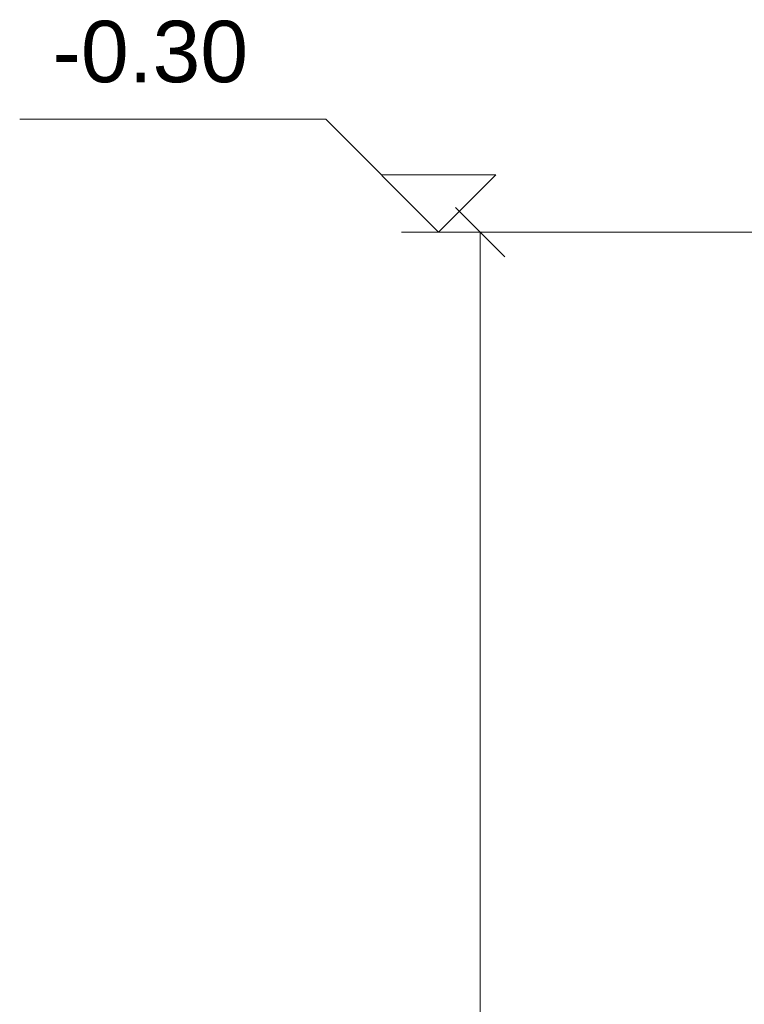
# Model space of a CAD drawing. Header units: centimetres. Extents: x -286 to 6967, y -466 to 803.
# Tile 20 of 73: x 3691 to 3765, y -109 to -8. Entities that reach past the tile are written whole.
import ezdxf

# ---------------------------------------------------------------- set-up
doc = ezdxf.new("R2010")
doc.units = ezdxf.units.CM
for name, color, linetype, lineweight in [('A-ANNO-DIMS', 7, 'Continuous', 9), ('A-ANNO-DIMS-25', 7, 'Continuous', 9), ('G-ANNO-DIMS', 7, 'Continuous', 9)]:
    doc.layers.add(name, color=color, linetype=linetype, lineweight=lineweight)
doc.styles.add('Arial_3', font='arial.ttf', dxfattribs={"height": 6.25})
doc.dimstyles.new('0-Dss_Azul-2_5mm__Det___1', dxfattribs={"dimscale": 30.48, "dimtxt": 6.376621, "dimasz": 0.164042, "dimexe": 0.19685, "dimexo": 0.131234, "dimgap": 0.098425, "dimtad": 1, "dimdec": 0, "dimzin": 0, "dimdsep": 46, "dimtxsty": 'Arial_3', "dimblk1": 'OBLIQUE', "dimblk2": 'OBLIQUE', "dimsah": 1, "dimcen": 0.09, "dimazin": 0, "dimtfac": 1, "dimtdec": 4, "dimtix": 1, "dimtmove": 0, "dimatfit": 3, "dimfxl": 1, "dimtvp": 1, "dimtfill": 1, "dimtolj": 1, "dimtzin": 0, "dimarcsym": 2})

# ---------------------------------------------------------------- blocks, each defined once
blk = doc.blocks.new('DIMBLOCK23-DET_ ESTACAS ESCAVADA _x06_')
at = {"layer": 'A-ANNO-DIMS-25', "color": 5, "lineweight": 35, "true_color": 0x0000ff}
for p, q in [((3738.03, -30), (3735.53, -27.5)), ((3738.03, -30), (3740.53, -32.5)), ((3738.03, -330), (3735.53, -327.5)), ((3738.03, -330), (3740.53, -332.5))]:
    blk.add_line(p, q, dxfattribs=at)
at = {"layer": 'A-ANNO-DIMS-25', "color": 5, "true_color": 0x0000ff}
for p, q in [((3738.03, -30), (3732.03, -30)), ((3738.03, -30), (3738.03, -330)), ((3738.03, -30), (3762.36, -30)), ((3738.03, -330), (3732.03, -330)), ((3738.03, -330), (3762.36, -330))]:
    blk.add_line(p, q, dxfattribs=at)
at = {"layer": 'A-ANNO-DIMS-25', "color": 0, "char_height": 6.25, "attachment_point": 1, "rotation": 90, "line_spacing_factor": 0.941778, "style": 'Arial_3', "bg_fill": 3, "box_fill_scale": 1.25, "bg_fill_color": 256, "bg_fill_true_color": 13158600, "bg_fill_transparency": 0}
for s, insert, width in [('(PROFUNDIDADE)', (3742.72, -217.72), 90.5284), ('300', (3726.91, -187.21), 17.3052)]:
    blk.add_mtext(s, dxfattribs=dict(at, insert=insert, width=width))
blk = doc.blocks.new('_Oblique')
at = {"color": 0, "linetype": 'ByBlock', "lineweight": -2}
blk.add_line((-0.5, -0.5), (0.5, 0.5), dxfattribs=at)
blk = doc.blocks.new('Elevações de ponto - Elevação de spot 2 - Cabeça do nível-169080-DET_ ESTACAS ESCAVADA _x06_')
at = {"layer": 'G-ANNO-DIMS'}
for p, q in [((-129.57, -18.53), (-160.69, -18.53)), ((-118.1, -30), (-129.57, -18.53)), ((-112.28, -24.18), (-123.92, -24.18)), ((-118.1, -30), (-112.28, -24.18))]:
    blk.add_line(p, q, dxfattribs=at)

msp = doc.modelspace()

# ---------------------------------------------------------------- texts
at = {"layer": 'G-ANNO-DIMS', "lineweight": 18, "insert": (3694.537, -8.512), "char_height": 6.25, "width": 23.79736, "attachment_point": 1, "line_spacing_factor": 0.941778, "style": 'Arial_3'}
msp.add_mtext('-0.30', dxfattribs=at)

# ---------------------------------------------------------------- dimensions: what is measured, and where the dimension line sits
at = {"layer": 'A-ANNO-DIMS', "color": 5, "true_color": 0x0000ff}
dim = msp.add_linear_dim(base=(3738.025, -330), p1=(3766.361, -30), p2=(3766.361, -330), angle=90, text='<>\\X(PROFUNDIDADE)', dimstyle='0-Dss_Azul-2_5mm__Det___1', override={"dimpost": '<>', "dimfxl": 300}, dxfattribs=at)
dim.commit()
dim.dimension.update_dxf_attribs({"geometry": 'DIMBLOCK23-DET_ ESTACAS ESCAVADA _x06_', "text_midpoint": (3738.025, -180)})

# ---------------------------------------------------------------- next in the draw order: linework, layer by layer
at = {"layer": 'G-ANNO-DIMS', "lineweight": 18}
for p, q in [((3730.019, -30), (3733.808, -30)), ((3768.371, -30), (3730.019, -30))]:
    msp.add_line(p, q, dxfattribs=at)

# ---------------------------------------------------------------- next in the draw order: block references
at = {"layer": 'G-ANNO-DIMS'}
msp.add_blockref('Elevações de ponto - Elevação de spot 2 - Cabeça do nível-169080-DET_ ESTACAS ESCAVADA _x06_', (3851.906, 0), dxfattribs=at)

doc.saveas('drawing.dxf')
